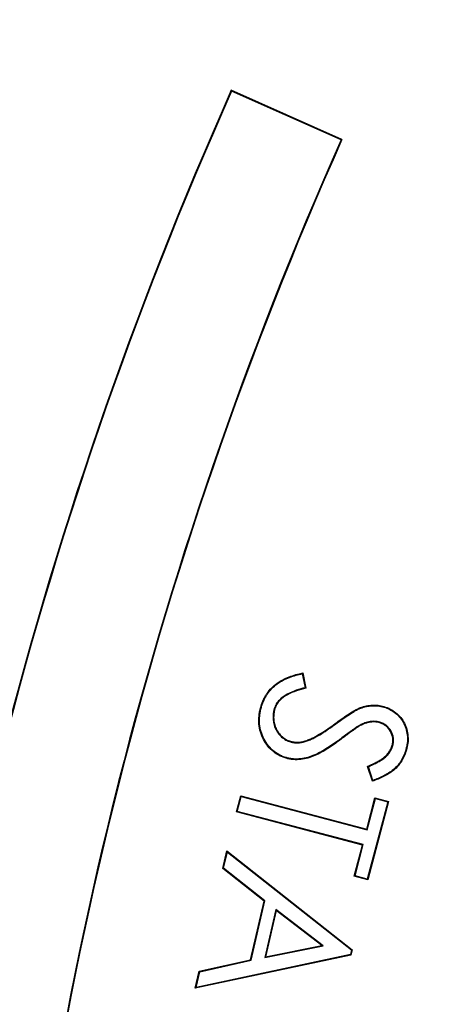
# Model space of a CAD drawing. Header units: millimetres. Extents: x 5255 to 12005, y 4675 to 12925.
# Tile 14 of 38: x 8440 to 8526, y 8685 to 8888. Entities that reach past the tile are written whole.
import ezdxf

# ---------------------------------------------------------------- set-up
doc = ezdxf.new("R2010")
doc.units = ezdxf.units.MM
doc.header["$LTSCALE"] = 5

msp = doc.modelspace()

# ---------------------------------------------------------------- linework, layer by layer
at = {"color": 7, "linetype": 'Continuous', "lineweight": 25}
for p, q in [((8483.56, 8873.25), (8483.49, 8873.42)), ((8506.33, 8863.25), (8483.49, 8873.42)), ((8506.16, 8863.19), (8483.56, 8873.25)), ((8506.16, 8863.19), (8506.33, 8863.25)), ((8498.23, 8753.19), (8498.89, 8750.03)), ((8498.13, 8753.04), (8498.73, 8750.13)), ((8492.37, 8745.84), (8492.49, 8745.8)), ((8514.16, 8743.02), (8514.12, 8742.89)), ((8505.02, 8742.64), (8504.94, 8742.75)), ((8509.8, 8742.3), (8509.87, 8742.19)), ((8495.76, 8738.95), (8495.79, 8739.07)), ((8498.94, 8739.08), (8498.9, 8739.21)), ((8505.84, 8739.44), (8505.92, 8739.34)), ((8516.83, 8738.24), (8516.7, 8738.28)), ((8512.62, 8730.84), (8511.61, 8733.92)), ((8512.7, 8731.01), (8511.77, 8733.85)), ((8484.57, 8724.53), (8485.44, 8727.85)), ((8484.73, 8724.62), (8485.54, 8727.69)), ((8485.54, 8727.69), (8485.44, 8727.85)), ((8485.44, 8727.85), (8511.43, 8720.98)), ((8485.54, 8727.69), (8511.52, 8720.82)), ((8511.43, 8720.98), (8513.13, 8727.43)), ((8511.52, 8720.82), (8513.22, 8727.27)), ((8515.93, 8726.69), (8511.65, 8710.51)), ((8513.22, 8727.27), (8513.13, 8727.43)), ((8513.13, 8727.43), (8515.93, 8726.69)), ((8513.22, 8727.27), (8515.77, 8726.59)), ((8515.77, 8726.59), (8515.93, 8726.69)), ((8484.73, 8724.62), (8484.57, 8724.53)), ((8510.71, 8717.76), (8484.73, 8724.62)), ((8515.77, 8726.59), (8511.56, 8710.67)), ((8510.55, 8717.67), (8484.57, 8724.53)), ((8511.52, 8720.82), (8511.43, 8720.98)), ((8508.86, 8711.25), (8510.55, 8717.67)), ((8509.02, 8711.34), (8510.71, 8717.76)), ((8510.71, 8717.76), (8510.55, 8717.67)), ((8481.77, 8712.84), (8482.6, 8716.46)), ((8481.91, 8712.89), (8482.69, 8716.23)), ((8482.69, 8716.23), (8482.6, 8716.46)), ((8482.6, 8716.46), (8508.43, 8696.07)), ((8482.69, 8716.23), (8508.29, 8696.02)), ((8481.91, 8712.89), (8481.77, 8712.84)), ((8490.26, 8706.1), (8481.77, 8712.84)), ((8490.41, 8706.16), (8481.91, 8712.89)), ((8509.02, 8711.34), (8508.86, 8711.25)), ((8511.65, 8710.51), (8508.86, 8711.25)), ((8511.56, 8710.67), (8509.02, 8711.34)), ((8511.56, 8710.67), (8511.65, 8710.51)), ((8487.47, 8694), (8490.26, 8706.1)), ((8487.58, 8693.89), (8490.41, 8706.16)), ((8490.41, 8706.16), (8490.26, 8706.1)), ((8492.68, 8704.39), (8490.39, 8694.47)), ((8502.47, 8696.87), (8492.68, 8704.39)), ((8492.68, 8704.39), (8492.76, 8704.16)), ((8492.76, 8704.16), (8490.56, 8694.64)), ((8502.16, 8696.94), (8492.76, 8704.16)), ((8490.39, 8694.47), (8502.47, 8696.87)), ((8490.56, 8694.64), (8502.16, 8696.94)), ((8502.47, 8696.87), (8502.16, 8696.94)), ((8508.18, 8694.97), (8476.07, 8688.14)), ((8508.07, 8695.08), (8476.24, 8688.31)), ((8490.39, 8694.47), (8490.56, 8694.64)), ((8508.29, 8696.02), (8508.07, 8695.08)), ((8508.07, 8695.08), (8508.18, 8694.97)), ((8508.43, 8696.07), (8508.18, 8694.97)), ((8508.29, 8696.02), (8508.43, 8696.07)), ((8476.88, 8691.65), (8487.47, 8694)), ((8476.99, 8691.54), (8487.58, 8693.89)), ((8487.58, 8693.89), (8487.47, 8694)), ((8476.07, 8688.14), (8476.88, 8691.65)), ((8476.24, 8688.31), (8476.99, 8691.54)), ((8476.99, 8691.54), (8476.88, 8691.65)), ((8476.24, 8688.31), (8476.07, 8688.14))]:
    msp.add_line(p, q, dxfattribs=at)
at = {"color": 7, "linetype": 'Continuous', "lineweight": 25, "flags": 128}
for points in [[(8498.13, 8753.04), (8498.18, 8753.11), (8498.23, 8753.19)], [(8498.73, 8750.13), (8498.8, 8750.09), (8498.89, 8750.03)], [(8489.76, 8746.32), (8489.71, 8746.33), (8489.64, 8746.35)], [(8510.21, 8745.92), (8510.19, 8745.96), (8510.18, 8746), (8510.16, 8746.04)], [(8514.95, 8746.14), (8514.97, 8746.18), (8514.98, 8746.22), (8514.99, 8746.27)], [(8519.51, 8737.37), (8519.57, 8737.36), (8519.64, 8737.34)], [(8494.86, 8735.71), (8494.84, 8735.66), (8494.83, 8735.62), (8494.82, 8735.58)], [(8511.77, 8733.85), (8511.71, 8733.88), (8511.66, 8733.9), (8511.61, 8733.92)], [(8512.7, 8731.01), (8512.66, 8730.92), (8512.62, 8730.84)]]:
    msp.add_lwpolyline(points, dxfattribs=at)
at = {"color": 7, "linetype": 'Continuous', "lineweight": 25}
for centre, radius, start, end in [((9004.53, 8675.2), 1975, 94.60979, 178.62187), ((9004.53, 8675.2), 1971.39, 95.56318, 178.61935), ((9004.53, 8675.2), 1970, 95.61223, 178.61837), ((9260.01, 8527.7), 850, 156, 176.15413), ((9260.01, 8527.7), 849.87, 156.00883, 176.16276), ((9260.01, 8527.7), 825.13, 156.00909, 176.12443), ((9260.01, 8527.7), 825, 156, 176.11513)]:
    msp.add_arc(centre, radius, start, end, dxfattribs=at)
at = {"color": 8, "linetype": 'Continuous', "lineweight": 25}
for points, knots in [([(7550.78, 8009.96), (7548.91, 8013.76), (7532.09, 8047.93), (7505.85, 8114.93), (7473.99, 8207), (7449.41, 8297.27), (7430.63, 8385.02), (7416.78, 8473.85), (7407.88, 8563.3), (7404, 8652.97), (7405.21, 8742.73), (7411.64, 8832.42), (7423.19, 8921.91), (7439.76, 9010.75), (7461.26, 9098.53), (7487.6, 9184.83), (7518.73, 9269.38), (7554.7, 9352), (7595.35, 9432.6), (7640.5, 9510.93), (7689.93, 9586.64), (7743.42, 9659.35), (7800.75, 9728.75), (7861.9, 9794.66), (7926.67, 9857.05), (7994.91, 9915.85), (8066.3, 9970.78), (8140.5, 10021.59), (8216.94, 10067.83), (8295.48, 10109.45), (8375.92, 10146.49), (8458.37, 10179.22), (8542.56, 10207.03), (8608.06, 10225.83), (8645.74, 10233.7), (8654.53, 10235.53)], [0, 0, 0, 0, 0.00447, 0.040156, 0.075735, 0.10718, 0.138726, 0.170322, 0.201917, 0.233462, 0.264907, 0.296518, 0.32823, 0.359994, 0.391758, 0.423472, 0.455084, 0.486711, 0.518437, 0.550215, 0.581993, 0.61372, 0.645347, 0.676858, 0.708467, 0.740126, 0.771785, 0.803394, 0.834904, 0.865936, 0.897063, 0.928238, 0.959412, 0.990538, 1, 1, 1, 1]), ([(8654.53, 10183.97), (8642.46, 10181.36), (8597.25, 10171.57), (8520.51, 10147.86), (8424.84, 10113.12), (8331.85, 10071.87), (8246.13, 10027.06), (8167.55, 9979.52), (8095.65, 9930.3), (8026.49, 9877.07), (7960.37, 9820.11), (7897.62, 9759.66), (7838.38, 9695.81), (7782.83, 9628.57), (7731.01, 9558.12), (7683.12, 9484.77), (7639.38, 9408.89), (7600, 9330.8), (7565.16, 9250.75), (7535, 9168.84), (7509.49, 9085.25), (7488.66, 9000.22), (7472.61, 8914.17), (7461.42, 8827.48), (7455.19, 8740.6), (7454.02, 8653.66), (7457.78, 8566.81), (7466.39, 8480.17), (7479.81, 8394.13), (7498.01, 8309.13), (7521.96, 8221.19), (7552.94, 8131.68), (7578.32, 8066.85), (7594.35, 8034.32), (7595.97, 8031.03)], [0, 0, 0, 0, 0.013492, 0.050553, 0.087654, 0.124716, 0.161658, 0.193306, 0.225053, 0.25685, 0.288647, 0.320395, 0.352043, 0.383807, 0.415672, 0.447588, 0.479504, 0.511368, 0.543132, 0.574876, 0.606721, 0.638618, 0.670514, 0.702358, 0.734102, 0.765675, 0.797349, 0.829073, 0.860798, 0.892473, 0.924047, 0.960353, 0.995996, 1, 1, 1, 1]), ([(7639.88, 8051.5), (7638.14, 8055.28), (7627.51, 8078.3), (7610.41, 8121.6), (7588.79, 8181.34), (7569.93, 8242.17), (7553.66, 8303.83), (7540, 8366.74), (7529.1, 8430.64), (7521.04, 8495.61), (7515.99, 8561.04), (7514.04, 8625.38), (7515, 8688.32), (7519.09, 8757.07), (7527.53, 8832.86), (7541.62, 8915.3), (7558.98, 8990.45), (7578.31, 9058.3), (7598.23, 9118.28), (7620.4, 9176.66), (7647.53, 9240.1), (7680.96, 9308.85), (7721.75, 9382.14), (7763.06, 9447.58), (7803.75, 9505.55), (7842.81, 9556.48), (7884.01, 9605.73), (7927.35, 9653.32), (7972.87, 9699.2), (8020.85, 9743.6), (8071.19, 9786.24), (8123.98, 9827.11), (8178.76, 9865.74), (8234.13, 9901.16), (8289.7, 9933.39), (8351.88, 9966.05), (8422.58, 9998.77), (8502.13, 10030.2), (8577.14, 10054.85), (8644.69, 10073.57), (8685.3, 10082.39), (8704.53, 10086.57)], [0, 0, 0, 0, 0.004768, 0.029092, 0.053449, 0.077805, 0.102337, 0.126868, 0.151962, 0.177056, 0.202352, 0.227648, 0.251308, 0.274968, 0.307083, 0.339224, 0.37134, 0.395873, 0.420406, 0.444009, 0.467612, 0.499602, 0.531615, 0.563604, 0.588013, 0.612423, 0.636748, 0.661073, 0.685574, 0.710075, 0.735145, 0.760216, 0.78549, 0.810763, 0.83426, 0.857758, 0.889688, 0.921647, 0.953577, 0.978017, 1, 1, 1, 1]), ([(8704.53, 10061), (8680.59, 10055.68), (8629.11, 10044.24), (8551.61, 10020.84), (8472.01, 9992.26), (8394.3, 9959.13), (8318.83, 9921.79), (8245.04, 9879.82), (8173.18, 9833.08), (8103.43, 9781.63), (8036.79, 9726.24), (7973.54, 9667.23), (7914, 9604.93), (7855.33, 9535.99), (7798.45, 9459.88), (7744.26, 9376.34), (7695.73, 9289.49), (7653.15, 9199.89), (7618.74, 9112.95), (7591.59, 9029.31), (7570.6, 8949.43), (7554.19, 8868.42), (7542.47, 8786.67), (7535.55, 8704.55), (7533.53, 8621.48), (7536.73, 8537.61), (7545.14, 8453.12), (7558.64, 8369.09), (7577.04, 8285.93), (7600.44, 8204.11), (7626.37, 8128.23), (7647.1, 8080.74), (7656.48, 8059.25)], [0, 0, 0, 0, 0.027851, 0.059905, 0.092018, 0.124134, 0.156195, 0.188143, 0.221215, 0.254397, 0.28764, 0.320887, 0.35408, 0.387158, 0.425625, 0.464216, 0.502849, 0.541441, 0.579909, 0.612067, 0.644329, 0.676639, 0.708945, 0.741196, 0.773346, 0.806462, 0.839687, 0.872972, 0.90626, 0.939495, 0.972617, 1, 1, 1, 1]), ([(7700.17, 8079.62), (7697.51, 8085.65), (7683.17, 8118.16), (7661.83, 8178.94), (7636.72, 8260.83), (7617.02, 8343.21), (7602.08, 8425.58), (7591.75, 8509.4), (7586.2, 8594.45), (7585.58, 8680.45), (7589.94, 8765.88), (7599.24, 8850.46), (7613.34, 8933.95), (7632.41, 9017.37), (7656.61, 9100.41), (7685.99, 9182.76), (7719.8, 9262.32), (7757.74, 9338.89), (7799.48, 9412.35), (7845.84, 9484.15), (7896.85, 9553.96), (7952.47, 9621.45), (8011.26, 9685.02), (8073.19, 9744.3), (8138.14, 9798.91), (8207.51, 9850.05), (8281.26, 9897.18), (8359.09, 9940), (8435.06, 9975.5), (8508.3, 10004.53), (8578.21, 10027.84), (8643.64, 10046.31), (8686.13, 10055.16), (8704.53, 10058.99)], [0, 0, 0, 0, 0.007854, 0.042348, 0.076814, 0.110199, 0.143609, 0.176994, 0.211324, 0.245682, 0.280011, 0.31378, 0.347575, 0.381343, 0.416112, 0.450909, 0.485677, 0.519126, 0.552601, 0.586049, 0.620486, 0.654951, 0.689387, 0.722583, 0.755812, 0.789006, 0.823534, 0.858101, 0.892629, 0.921152, 0.949697, 0.97822, 1, 1, 1, 1])]:
    msp.add_open_spline(points, degree=3, knots=knots, dxfattribs=at)
at = {"color": 7, "linetype": 'Continuous', "lineweight": 25}
for points, knots in [([(7764.31, 8109.53), (7757.7, 8123.77), (7738.61, 8164.9), (7712.85, 8235.52), (7686.73, 8320.96), (7666.49, 8408.22), (7651.96, 8496.5), (7643.25, 8585.23), (7640.29, 8674.22), (7643.14, 8763.48), (7651.86, 8852.61), (7666.4, 8940.94), (7686.63, 9027.82), (7712.41, 9113.03), (7743.76, 9196.59), (7780.63, 9278.17), (7822.78, 9357.17), (7869.84, 9433.03), (7921.62, 9505.46), (7978.07, 9574.5), (8039.11, 9639.95), (8104.35, 9701.29), (8173.29, 9758.06), (8245.56, 9810.07), (8321.16, 9857.25), (8399.94, 9899.62), (8481.51, 9936.48), (8551.79, 9963.79), (8595.33, 9976.58), (8610.32, 9980.99)], [0, 0, 0, 0, 0.020258, 0.058481, 0.096847, 0.135471, 0.173942, 0.212193, 0.250406, 0.288729, 0.327327, 0.365856, 0.404126, 0.442331, 0.480628, 0.519177, 0.55775, 0.596056, 0.634265, 0.672531, 0.711034, 0.749635, 0.787969, 0.826172, 0.864417, 0.902855, 0.941478, 0.97984, 1, 1, 1, 1]), ([(8604.53, 9967.54), (8592.66, 9964.03), (8552.54, 9952.16), (8485.98, 9926.08), (8405.28, 9889.67), (8327.17, 9847.62), (8252, 9800.63), (8180.09, 9748.85), (8111.77, 9692.49), (8047.32, 9631.78), (7986.94, 9567.07), (7930.95, 9498.61), (7879.48, 9426.54), (7832.72, 9351.2), (7790.95, 9272.86), (7754.51, 9192.12), (7723.45, 9109.35), (7697.88, 9024.86), (7677.84, 8938.74), (7663.41, 8851.34), (7654.75, 8762.96), (7651.94, 8674.31), (7654.86, 8585.79), (7663.51, 8497.81), (7677.9, 8410.52), (7697.85, 8324.25), (7723.7, 8239.52), (7749.27, 8169.39), (7768.23, 8128.5), (7774.77, 8114.4)], [0, 0, 0, 0, 0.016163, 0.054649, 0.093253, 0.131798, 0.170451, 0.208997, 0.247482, 0.286073, 0.324602, 0.363034, 0.401531, 0.440226, 0.478806, 0.517436, 0.555871, 0.594231, 0.632678, 0.671308, 0.709894, 0.748602, 0.787114, 0.82553, 0.864013, 0.902615, 0.941123, 0.979703, 1, 1, 1, 1]), ([(8489.64, 8746.35), (8489.78, 8746.81), (8489.94, 8747.27), (8490.25, 8747.93), (8490.37, 8748.14), (8490.61, 8748.56), (8490.74, 8748.77), (8491.43, 8749.75), (8492.11, 8750.46), (8493.28, 8751.32), (8493.7, 8751.57), (8494.56, 8752.01), (8495, 8752.21), (8495.9, 8752.55), (8496.36, 8752.71), (8497.29, 8752.97), (8497.76, 8753.08), (8498.23, 8753.19)], [0, 0, 0, 0, 0.125, 0.125, 0.1875, 0.1875, 0.25, 0.25, 0.5, 0.5, 0.625, 0.625, 0.75, 0.75, 0.875, 0.875, 1, 1, 1, 1]), ([(8489.76, 8746.32), (8489.91, 8746.77), (8490.06, 8747.22), (8490.37, 8747.87), (8490.48, 8748.08), (8490.72, 8748.49), (8490.84, 8748.69), (8491.53, 8749.67), (8492.2, 8750.37), (8493.35, 8751.21), (8493.76, 8751.45), (8494.61, 8751.9), (8495.05, 8752.09), (8495.95, 8752.43), (8496.4, 8752.58), (8497.28, 8752.83), (8497.71, 8752.94), (8498.13, 8753.04)], [0.0002374, 0.0002374, 0.0002374, 0.0002374, 0.125, 0.125, 0.1875, 0.1875, 0.25, 0.25, 0.5, 0.5, 0.625, 0.625, 0.75, 0.75, 0.875, 0.875, 0.98846, 0.98846, 0.98846, 0.98846]), ([(8498.73, 8750.13), (8498.12, 8749.98), (8497.51, 8749.83), (8496.28, 8749.4), (8495.65, 8749.14), (8494.46, 8748.49), (8493.89, 8748.1), (8493.18, 8747.35), (8492.96, 8747.08), (8492.6, 8746.49), (8492.48, 8746.16), (8492.37, 8745.84), (8492.37, 8745.84), (8492.37, 8745.84), (8492.37, 8745.84)], [0.0158193, 0.0158193, 0.0158193, 0.0158193, 0.25, 0.25, 0.5, 0.5, 0.75, 0.75, 0.875, 0.875, 1, 1, 1, 1.0007104, 1.0007104, 1.0007104, 1.0007104]), ([(8498.89, 8750.03), (8498.24, 8749.88), (8497.59, 8749.71), (8496.32, 8749.28), (8495.7, 8749.02), (8494.53, 8748.38), (8493.97, 8747.99), (8493.28, 8747.27), (8493.07, 8747), (8492.72, 8746.43), (8492.61, 8746.12), (8492.49, 8745.8)], [0, 0, 0, 0, 0.25, 0.25, 0.5, 0.5, 0.75, 0.75, 0.875, 0.875, 1, 1, 1, 1]), ([(8494.82, 8735.58), (8494.55, 8735.67), (8494.29, 8735.75), (8493.77, 8735.96), (8493.52, 8736.08), (8492.79, 8736.48), (8492.34, 8736.81), (8491.51, 8737.55), (8491.14, 8737.97), (8490.48, 8738.86), (8490.2, 8739.35), (8489.49, 8740.85), (8489.22, 8741.95), (8489.16, 8743.62), (8489.2, 8744.18), (8489.31, 8745), (8489.36, 8745.28), (8489.49, 8745.82), (8489.56, 8746.09), (8489.64, 8746.35)], [0, 0, 0, 0, 0.0625, 0.0625, 0.125, 0.125, 0.25, 0.25, 0.375, 0.375, 0.5, 0.5, 0.75, 0.75, 0.875, 0.875, 0.9375, 0.9375, 1, 1, 1, 1]), ([(8494.86, 8735.71), (8494.59, 8735.79), (8494.33, 8735.88), (8493.83, 8736.08), (8493.58, 8736.2), (8492.86, 8736.59), (8492.42, 8736.91), (8491.6, 8737.64), (8491.24, 8738.05), (8490.59, 8738.93), (8490.32, 8739.41), (8489.62, 8740.9), (8489.35, 8741.98), (8489.29, 8743.62), (8489.33, 8744.17), (8489.44, 8744.98), (8489.49, 8745.25), (8489.61, 8745.78), (8489.69, 8746.05), (8489.76, 8746.32)], [0.000198, 0.000198, 0.000198, 0.000198, 0.0625, 0.0625, 0.125, 0.125, 0.25, 0.25, 0.375, 0.375, 0.5, 0.5, 0.75, 0.75, 0.875, 0.875, 0.9375, 0.9375, 0.9997931, 0.9997931, 0.9997931, 0.9997931]), ([(8492.37, 8745.84), (8492.37, 8745.84), (8492.37, 8745.83), (8492.37, 8745.83), (8492.28, 8745.5), (8492.19, 8745.15), (8492.11, 8744.44), (8492.1, 8744.09), (8492.14, 8743.38), (8492.2, 8743.02), (8492.36, 8742.33), (8492.47, 8741.99), (8492.76, 8741.34), (8492.95, 8741.03), (8493.38, 8740.46), (8493.62, 8740.2), (8494.16, 8739.73), (8494.45, 8739.52), (8494.92, 8739.27), (8495.09, 8739.19), (8495.42, 8739.06), (8495.59, 8739), (8495.75, 8738.95), (8495.75, 8738.95), (8495.75, 8738.95), (8495.76, 8738.95)], [-0.000684, -0.000684, -0.000684, -0.000684, 0, 0, 0, 0.125, 0.125, 0.25, 0.25, 0.375, 0.375, 0.5, 0.5, 0.625, 0.625, 0.75, 0.75, 0.875, 0.875, 0.9375, 0.9375, 1, 1, 1, 1.000635, 1.000635, 1.000635, 1.000635]), ([(8492.49, 8745.8), (8492.41, 8745.46), (8492.32, 8745.12), (8492.24, 8744.43), (8492.23, 8744.09), (8492.27, 8743.39), (8492.33, 8743.05), (8492.49, 8742.37), (8492.6, 8742.04), (8492.88, 8741.4), (8493.06, 8741.11), (8493.48, 8740.55), (8493.72, 8740.29), (8494.24, 8739.84), (8494.52, 8739.63), (8494.98, 8739.38), (8495.14, 8739.31), (8495.46, 8739.18), (8495.63, 8739.13), (8495.79, 8739.07)], [0, 0, 0, 0, 0.125, 0.125, 0.25, 0.25, 0.375, 0.375, 0.5, 0.5, 0.625, 0.625, 0.75, 0.75, 0.875, 0.875, 0.9375, 0.9375, 1, 1, 1, 1]), ([(8504.94, 8742.75), (8505.77, 8743.36), (8506.61, 8743.97), (8507.9, 8744.82), (8508.33, 8745.1), (8509, 8745.49), (8509.22, 8745.61), (8509.68, 8745.85), (8509.92, 8745.95), (8510.16, 8746.04)], [0, 0, 0, 0, 0.5, 0.5, 0.75, 0.75, 0.875, 0.875, 1, 1, 1, 1]), ([(8505.02, 8742.64), (8505.02, 8742.64), (8505.02, 8742.64), (8505.02, 8742.64), (8505.85, 8743.26), (8506.68, 8743.86), (8507.97, 8744.71), (8508.4, 8744.99), (8509.06, 8745.38), (8509.29, 8745.5), (8509.74, 8745.73), (8509.97, 8745.82), (8510.21, 8745.92)], [-0.0000859, -0.0000859, -0.0000859, -0.0000859, 0, 0, 0, 0.5, 0.5, 0.75, 0.75, 0.875, 0.875, 0.9995685, 0.9995685, 0.9995685, 0.9995685]), ([(8510.16, 8746.04), (8510.55, 8746.18), (8510.94, 8746.3), (8511.74, 8746.48), (8512.15, 8746.53), (8512.97, 8746.57), (8513.38, 8746.56), (8514.19, 8746.47), (8514.59, 8746.37), (8514.99, 8746.27)], [0, 0, 0, 0, 0.25, 0.25, 0.5, 0.5, 0.75, 0.75, 1, 1, 1, 1]), ([(8510.21, 8745.92), (8510.59, 8746.05), (8510.98, 8746.18), (8511.76, 8746.35), (8512.16, 8746.4), (8512.97, 8746.44), (8513.37, 8746.43), (8514.17, 8746.34), (8514.56, 8746.24), (8514.95, 8746.14)], [0.0005453, 0.0005453, 0.0005453, 0.0005453, 0.25, 0.25, 0.5, 0.5, 0.75, 0.75, 0.999097, 0.999097, 0.999097, 0.999097]), ([(8514.95, 8746.14), (8515.4, 8745.99), (8515.83, 8745.84), (8516.64, 8745.42), (8517.03, 8745.17), (8517.74, 8744.59), (8518.07, 8744.26), (8518.64, 8743.55), (8518.9, 8743.16), (8519.51, 8741.93), (8519.75, 8741.02), (8519.85, 8739.64), (8519.85, 8739.18), (8519.74, 8738.27), (8519.63, 8737.83), (8519.51, 8737.37)], [0.0003942, 0.0003942, 0.0003942, 0.0003942, 0.125, 0.125, 0.25, 0.25, 0.375, 0.375, 0.5, 0.5, 0.75, 0.75, 0.875, 0.875, 0.9996243, 0.9996243, 0.9996243, 0.9996243]), ([(8514.99, 8746.27), (8515.43, 8746.12), (8515.88, 8745.96), (8516.71, 8745.53), (8517.1, 8745.27), (8517.83, 8744.68), (8518.16, 8744.35), (8518.75, 8743.62), (8519.01, 8743.23), (8519.64, 8741.97), (8519.88, 8741.05), (8519.98, 8739.65), (8519.98, 8739.18), (8519.87, 8738.25), (8519.76, 8737.79), (8519.64, 8737.34)], [0, 0, 0, 0, 0.125, 0.125, 0.25, 0.25, 0.375, 0.375, 0.5, 0.5, 0.75, 0.75, 0.875, 0.875, 1, 1, 1, 1]), ([(8514.16, 8743.02), (8514.15, 8743.02), (8514.15, 8743.02), (8514.15, 8743.02), (8513.97, 8743.06), (8513.79, 8743.11), (8513.41, 8743.18), (8513.22, 8743.19), (8512.65, 8743.22), (8512.27, 8743.2), (8511.52, 8743.05), (8511.16, 8742.93), (8510.47, 8742.65), (8510.13, 8742.48), (8509.81, 8742.3), (8509.8, 8742.3), (8509.8, 8742.3), (8509.8, 8742.3)], [-0.001118, -0.001118, -0.001118, -0.001118, 0, 0, 0, 0.125, 0.125, 0.25, 0.25, 0.5, 0.5, 0.75, 0.75, 1, 1, 1, 1.000939, 1.000939, 1.000939, 1.000939]), ([(8514.12, 8742.89), (8513.94, 8742.94), (8513.76, 8742.98), (8513.4, 8743.05), (8513.21, 8743.06), (8512.66, 8743.09), (8512.28, 8743.07), (8511.56, 8742.92), (8511.21, 8742.81), (8510.52, 8742.53), (8510.19, 8742.36), (8509.87, 8742.19)], [0, 0, 0, 0, 0.125, 0.125, 0.25, 0.25, 0.5, 0.5, 0.75, 0.75, 1, 1, 1, 1]), ([(8516.83, 8738.24), (8516.83, 8738.24), (8516.83, 8738.24), (8516.83, 8738.25), (8516.89, 8738.48), (8516.95, 8738.73), (8516.99, 8739.24), (8516.98, 8739.5), (8516.87, 8740.25), (8516.7, 8740.73), (8516.21, 8741.61), (8515.89, 8742.02), (8515.3, 8742.49), (8515.09, 8742.63), (8514.63, 8742.85), (8514.39, 8742.94), (8514.16, 8743.02), (8514.16, 8743.02), (8514.16, 8743.02), (8514.16, 8743.02)], [-0.000844, -0.000844, -0.000844, -0.000844, 0, 0, 0, 0.125, 0.125, 0.25, 0.25, 0.5, 0.5, 0.75, 0.75, 0.875, 0.875, 1, 1, 1, 1.000841, 1.000841, 1.000841, 1.000841]), ([(8498.9, 8739.21), (8499.17, 8739.31), (8499.45, 8739.41), (8499.98, 8739.65), (8500.25, 8739.77), (8501.03, 8740.17), (8501.54, 8740.46), (8502.53, 8741.08), (8503.03, 8741.4), (8503.99, 8742.06), (8504.46, 8742.41), (8504.94, 8742.75)], [0, 0, 0, 0, 0.125, 0.125, 0.25, 0.25, 0.5, 0.5, 0.75, 0.75, 1, 1, 1, 1]), ([(8498.94, 8739.08), (8498.94, 8739.09), (8498.94, 8739.09), (8498.94, 8739.09), (8499.22, 8739.19), (8499.5, 8739.29), (8500.04, 8739.53), (8500.3, 8739.65), (8501.09, 8740.06), (8501.61, 8740.35), (8502.61, 8740.97), (8503.1, 8741.29), (8504.07, 8741.96), (8504.54, 8742.3), (8505.02, 8742.64), (8505.02, 8742.64), (8505.02, 8742.64), (8505.02, 8742.64)], [-0.00057, -0.00057, -0.00057, -0.00057, 0, 0, 0, 0.125, 0.125, 0.25, 0.25, 0.5, 0.5, 0.75, 0.75, 1, 1, 1, 1.000076, 1.000076, 1.000076, 1.000076]), ([(8509.8, 8742.3), (8509.8, 8742.3), (8509.8, 8742.3), (8509.8, 8742.3), (8509.63, 8742.19), (8509.45, 8742.09), (8509.11, 8741.85), (8508.94, 8741.73), (8508.45, 8741.38), (8508.12, 8741.14), (8507.14, 8740.42), (8506.49, 8739.93), (8505.84, 8739.44)], [-0.000853, -0.000853, -0.000853, -0.000853, 0, 0, 0, 0.125, 0.125, 0.25, 0.25, 0.5, 0.5, 0.999941, 0.999941, 0.999941, 0.999941]), ([(8509.87, 8742.19), (8509.69, 8742.08), (8509.52, 8741.98), (8509.18, 8741.75), (8509.02, 8741.63), (8508.53, 8741.27), (8508.2, 8741.04), (8507.21, 8740.32), (8506.57, 8739.83), (8505.92, 8739.34)], [0, 0, 0, 0, 0.125, 0.125, 0.25, 0.25, 0.5, 0.5, 1, 1, 1, 1]), ([(8516.7, 8738.28), (8516.76, 8738.52), (8516.82, 8738.75), (8516.86, 8739.24), (8516.85, 8739.49), (8516.74, 8740.21), (8516.58, 8740.68), (8516.11, 8741.54), (8515.8, 8741.93), (8515.23, 8742.39), (8515.02, 8742.52), (8514.58, 8742.73), (8514.35, 8742.81), (8514.12, 8742.89)], [0, 0, 0, 0, 0.125, 0.125, 0.25, 0.25, 0.5, 0.5, 0.75, 0.75, 0.875, 0.875, 1, 1, 1, 1]), ([(8505.92, 8739.34), (8505.51, 8739.04), (8505.1, 8738.73), (8504.27, 8738.15), (8503.85, 8737.87), (8503, 8737.33), (8502.56, 8737.06), (8501.67, 8736.58), (8501.22, 8736.34), (8500.29, 8735.94), (8499.81, 8735.77), (8498.83, 8735.5), (8498.33, 8735.4), (8497.33, 8735.28), (8496.82, 8735.27), (8496.06, 8735.33), (8495.81, 8735.36), (8495.31, 8735.45), (8495.06, 8735.51), (8494.82, 8735.58)], [0, 0, 0, 0, 0.125, 0.125, 0.25, 0.25, 0.375, 0.375, 0.5, 0.5, 0.625, 0.625, 0.75, 0.75, 0.875, 0.875, 0.9375, 0.9375, 1, 1, 1, 1]), ([(8505.84, 8739.44), (8505.43, 8739.14), (8505.03, 8738.84), (8504.2, 8738.26), (8503.78, 8737.98), (8502.93, 8737.44), (8502.5, 8737.18), (8501.61, 8736.69), (8501.16, 8736.46), (8500.24, 8736.07), (8499.77, 8735.89), (8498.81, 8735.63), (8498.31, 8735.53), (8497.32, 8735.42), (8496.82, 8735.4), (8496.07, 8735.46), (8495.82, 8735.49), (8495.34, 8735.58), (8495.1, 8735.64), (8494.86, 8735.71)], [0.0000235, 0.0000235, 0.0000235, 0.0000235, 0.125, 0.125, 0.25, 0.25, 0.375, 0.375, 0.5, 0.5, 0.625, 0.625, 0.75, 0.75, 0.875, 0.875, 0.9375, 0.9375, 0.9997842, 0.9997842, 0.9997842, 0.9997842]), ([(8495.76, 8738.95), (8495.76, 8738.95), (8495.76, 8738.95), (8495.76, 8738.94), (8496.02, 8738.88), (8496.28, 8738.82), (8496.82, 8738.75), (8497.09, 8738.74), (8497.63, 8738.78), (8497.9, 8738.82), (8498.43, 8738.93), (8498.68, 8739.01), (8498.93, 8739.08), (8498.94, 8739.08), (8498.94, 8739.08), (8498.94, 8739.08)], [-0.001679, -0.001679, -0.001679, -0.001679, 0, 0, 0, 0.25, 0.25, 0.5, 0.5, 0.75, 0.75, 1, 1, 1, 1.001265, 1.001265, 1.001265, 1.001265]), ([(8495.79, 8739.07), (8496.05, 8739.01), (8496.3, 8738.95), (8496.83, 8738.88), (8497.09, 8738.88), (8497.62, 8738.91), (8497.88, 8738.94), (8498.39, 8739.06), (8498.64, 8739.13), (8498.9, 8739.21)], [0, 0, 0, 0, 0.25, 0.25, 0.5, 0.5, 0.75, 0.75, 1, 1, 1, 1]), ([(8511.61, 8733.92), (8512.14, 8734.15), (8512.67, 8734.39), (8513.45, 8734.78), (8513.7, 8734.92), (8514.21, 8735.21), (8514.45, 8735.36), (8514.81, 8735.61), (8514.93, 8735.69), (8515.15, 8735.87), (8515.26, 8735.97), (8515.57, 8736.27), (8515.77, 8736.49), (8516.11, 8736.96), (8516.26, 8737.21), (8516.52, 8737.73), (8516.61, 8738), (8516.7, 8738.28)], [0, 0, 0, 0, 0.25, 0.25, 0.375, 0.375, 0.5, 0.5, 0.5625, 0.5625, 0.625, 0.625, 0.75, 0.75, 0.875, 0.875, 1, 1, 1, 1]), ([(8511.77, 8733.85), (8512.27, 8734.07), (8512.77, 8734.29), (8513.51, 8734.67), (8513.77, 8734.8), (8514.27, 8735.09), (8514.52, 8735.25), (8514.88, 8735.5), (8515.01, 8735.59), (8515.24, 8735.78), (8515.35, 8735.88), (8515.67, 8736.18), (8515.87, 8736.4), (8516.22, 8736.89), (8516.38, 8737.14), (8516.64, 8737.68), (8516.73, 8737.96), (8516.82, 8738.24), (8516.82, 8738.24), (8516.83, 8738.24), (8516.83, 8738.24)], [0.0171415, 0.0171415, 0.0171415, 0.0171415, 0.25, 0.25, 0.375, 0.375, 0.5, 0.5, 0.5625, 0.5625, 0.625, 0.625, 0.75, 0.75, 0.875, 0.875, 1, 1, 1, 1.0007142, 1.0007142, 1.0007142, 1.0007142]), ([(8519.64, 8737.34), (8519.51, 8736.94), (8519.38, 8736.54), (8519.05, 8735.77), (8518.86, 8735.4), (8518.43, 8734.69), (8518.19, 8734.34), (8517.65, 8733.71), (8517.35, 8733.41), (8516.71, 8732.88), (8516.37, 8732.64), (8515.66, 8732.2), (8515.3, 8731.99), (8514.18, 8731.43), (8513.4, 8731.13), (8512.62, 8730.84)], [0, 0, 0, 0, 0.125, 0.125, 0.25, 0.25, 0.375, 0.375, 0.5, 0.5, 0.625, 0.625, 0.75, 0.75, 1, 1, 1, 1]), ([(8519.51, 8737.37), (8519.38, 8736.98), (8519.25, 8736.59), (8518.94, 8735.83), (8518.75, 8735.46), (8518.32, 8734.76), (8518.09, 8734.42), (8517.56, 8733.8), (8517.26, 8733.51), (8516.63, 8732.99), (8516.3, 8732.75), (8515.6, 8732.31), (8515.24, 8732.11), (8514.17, 8731.57), (8513.44, 8731.28), (8512.7, 8731.01)], [0.0004226, 0.0004226, 0.0004226, 0.0004226, 0.125, 0.125, 0.25, 0.25, 0.375, 0.375, 0.5, 0.5, 0.625, 0.625, 0.75, 0.75, 0.9863498, 0.9863498, 0.9863498, 0.9863498])]:
    msp.add_open_spline(points, degree=3, knots=knots, dxfattribs=at)

doc.saveas('drawing.dxf')
